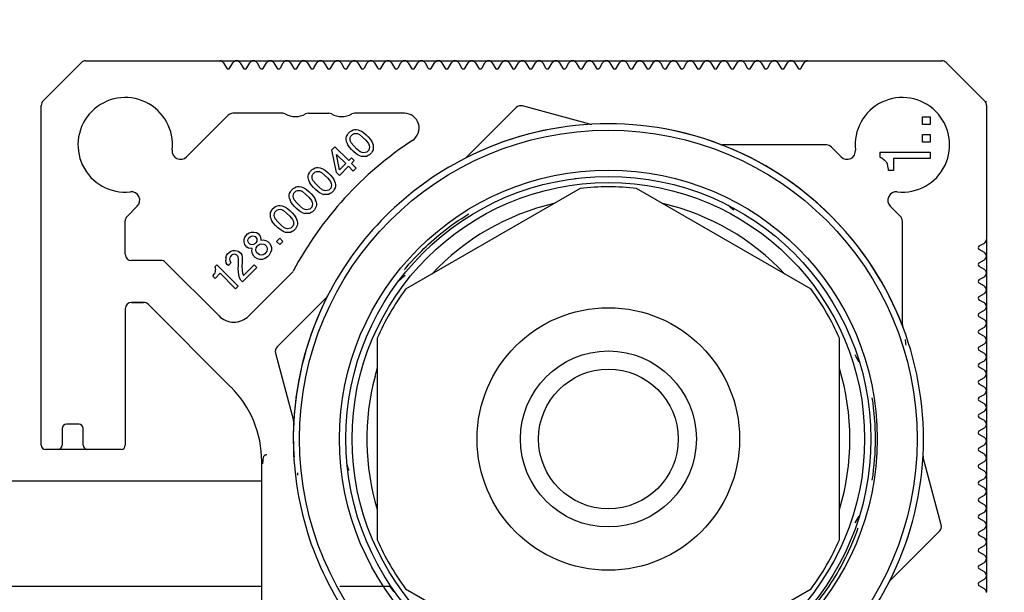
# Paper-space layout 'Sheet1(2)' of a CAD drawing. Header units: millimetres. Extents: x 32 to 1365, y 32 to 1048.
# Tile 12 of 18: x 1280 to 1327, y 482 to 509. Entities that reach past the tile are written whole.
import ezdxf

# ---------------------------------------------------------------- set-up
doc = ezdxf.new("R2010")
doc.units = ezdxf.units.MM
doc.layers.add('TEXT', color=140, linetype='Continuous', lineweight=25)

psp = doc.layouts.new('Sheet1(2)')

# ---------------------------------------------------------------- linework, layer by layer
at = {"ltscale": 5}
for p, q in [((1281.39, 504.978), (1283.215, 506.802)), ((1283.427, 506.89), (1289.804, 506.89)), ((1289.809, 506.89), (1290.596, 506.89)), ((1289.977, 506.79), (1290.116, 506.55)), ((1290.289, 506.55), (1290.428, 506.79)), ((1290.601, 506.89), (1290.604, 506.89)), ((1290.609, 506.89), (1291.396, 506.89)), ((1290.777, 506.79), (1290.916, 506.55)), ((1291.089, 506.55), (1291.228, 506.79)), ((1291.401, 506.89), (1291.404, 506.89)), ((1291.409, 506.89), (1292.196, 506.89)), ((1291.577, 506.79), (1291.716, 506.55)), ((1291.889, 506.55), (1292.028, 506.79)), ((1292.201, 506.89), (1292.204, 506.89)), ((1292.209, 506.89), (1292.996, 506.89)), ((1292.377, 506.79), (1292.516, 506.55)), ((1292.689, 506.55), (1292.828, 506.79)), ((1293.001, 506.89), (1293.004, 506.89)), ((1293.009, 506.89), (1293.796, 506.89)), ((1293.177, 506.79), (1293.316, 506.55)), ((1293.489, 506.55), (1293.628, 506.79)), ((1293.801, 506.89), (1293.804, 506.89)), ((1293.809, 506.89), (1294.596, 506.89)), ((1293.977, 506.79), (1294.116, 506.55)), ((1294.289, 506.55), (1294.428, 506.79)), ((1294.601, 506.89), (1294.604, 506.89)), ((1294.609, 506.89), (1295.396, 506.89)), ((1294.777, 506.79), (1294.916, 506.55)), ((1295.089, 506.55), (1295.228, 506.79)), ((1295.401, 506.89), (1295.404, 506.89)), ((1295.409, 506.89), (1296.196, 506.89)), ((1295.577, 506.79), (1295.716, 506.55)), ((1295.889, 506.55), (1296.028, 506.79)), ((1296.201, 506.89), (1296.204, 506.89)), ((1296.209, 506.89), (1296.996, 506.89)), ((1296.377, 506.79), (1296.516, 506.55)), ((1296.689, 506.55), (1296.828, 506.79)), ((1297.001, 506.89), (1297.004, 506.89)), ((1297.009, 506.89), (1297.796, 506.89)), ((1297.177, 506.79), (1297.316, 506.55)), ((1297.489, 506.55), (1297.628, 506.79)), ((1297.801, 506.89), (1297.804, 506.89)), ((1297.809, 506.89), (1298.596, 506.89)), ((1297.977, 506.79), (1298.116, 506.55)), ((1298.289, 506.55), (1298.428, 506.79)), ((1298.601, 506.89), (1298.604, 506.89)), ((1298.609, 506.89), (1299.396, 506.89)), ((1298.777, 506.79), (1298.916, 506.55)), ((1299.089, 506.55), (1299.228, 506.79)), ((1299.401, 506.89), (1299.404, 506.89)), ((1299.409, 506.89), (1300.196, 506.89)), ((1299.577, 506.79), (1299.716, 506.55)), ((1299.889, 506.55), (1300.028, 506.79)), ((1300.201, 506.89), (1300.204, 506.89)), ((1300.209, 506.89), (1300.996, 506.89)), ((1300.377, 506.79), (1300.516, 506.55)), ((1300.689, 506.55), (1300.828, 506.79)), ((1301.001, 506.89), (1301.004, 506.89)), ((1301.009, 506.89), (1301.796, 506.89)), ((1301.177, 506.79), (1301.316, 506.55)), ((1301.489, 506.55), (1301.628, 506.79)), ((1301.801, 506.89), (1301.804, 506.89)), ((1301.809, 506.89), (1302.596, 506.89)), ((1301.977, 506.79), (1302.116, 506.55)), ((1302.289, 506.55), (1302.428, 506.79)), ((1302.601, 506.89), (1302.604, 506.89)), ((1302.609, 506.89), (1303.396, 506.89)), ((1302.777, 506.79), (1302.916, 506.55)), ((1303.089, 506.55), (1303.228, 506.79)), ((1303.401, 506.89), (1303.404, 506.89)), ((1303.409, 506.89), (1304.196, 506.89)), ((1303.577, 506.79), (1303.716, 506.55)), ((1303.889, 506.55), (1304.028, 506.79)), ((1304.201, 506.89), (1304.204, 506.89)), ((1304.209, 506.89), (1304.996, 506.89)), ((1304.377, 506.79), (1304.516, 506.55)), ((1304.689, 506.55), (1304.828, 506.79)), ((1305.001, 506.89), (1305.004, 506.89)), ((1305.009, 506.89), (1305.796, 506.89)), ((1305.177, 506.79), (1305.316, 506.55)), ((1305.489, 506.55), (1305.628, 506.79)), ((1305.801, 506.89), (1305.804, 506.89)), ((1305.809, 506.89), (1306.596, 506.89)), ((1305.977, 506.79), (1306.116, 506.55)), ((1306.289, 506.55), (1306.428, 506.79)), ((1306.601, 506.89), (1306.604, 506.89)), ((1306.609, 506.89), (1307.396, 506.89)), ((1306.777, 506.79), (1306.916, 506.55)), ((1307.089, 506.55), (1307.228, 506.79)), ((1307.401, 506.89), (1307.404, 506.89)), ((1307.409, 506.89), (1308.196, 506.89)), ((1307.577, 506.79), (1307.716, 506.55)), ((1307.889, 506.55), (1308.028, 506.79)), ((1308.201, 506.89), (1308.204, 506.89)), ((1308.209, 506.89), (1308.996, 506.89)), ((1308.377, 506.79), (1308.516, 506.55)), ((1308.689, 506.55), (1308.828, 506.79)), ((1309.001, 506.89), (1309.004, 506.89)), ((1309.009, 506.89), (1309.796, 506.89)), ((1309.177, 506.79), (1309.316, 506.55)), ((1309.489, 506.55), (1309.628, 506.79)), ((1309.801, 506.89), (1309.804, 506.89)), ((1309.809, 506.89), (1310.596, 506.89)), ((1309.977, 506.79), (1310.116, 506.55)), ((1310.289, 506.55), (1310.428, 506.79)), ((1310.601, 506.89), (1310.604, 506.89)), ((1310.609, 506.89), (1311.396, 506.89)), ((1310.777, 506.79), (1310.916, 506.55)), ((1311.089, 506.55), (1311.228, 506.79)), ((1311.401, 506.89), (1311.404, 506.89)), ((1311.409, 506.89), (1312.196, 506.89)), ((1311.577, 506.79), (1311.716, 506.55)), ((1311.889, 506.55), (1312.028, 506.79)), ((1312.201, 506.89), (1312.204, 506.89)), ((1312.209, 506.89), (1312.996, 506.89)), ((1312.377, 506.79), (1312.516, 506.55)), ((1312.689, 506.55), (1312.828, 506.79)), ((1313.001, 506.89), (1313.004, 506.89)), ((1313.009, 506.89), (1313.796, 506.89)), ((1313.177, 506.79), (1313.316, 506.55)), ((1313.489, 506.55), (1313.628, 506.79)), ((1313.801, 506.89), (1313.804, 506.89)), ((1313.809, 506.89), (1314.596, 506.89)), ((1313.977, 506.79), (1314.116, 506.55)), ((1314.289, 506.55), (1314.428, 506.79)), ((1314.601, 506.89), (1314.604, 506.89)), ((1314.609, 506.89), (1315.396, 506.89)), ((1314.777, 506.79), (1314.916, 506.55)), ((1315.089, 506.55), (1315.228, 506.79)), ((1315.401, 506.89), (1315.404, 506.89)), ((1315.409, 506.89), (1316.196, 506.89)), ((1315.577, 506.79), (1315.716, 506.55)), ((1315.889, 506.55), (1316.028, 506.79)), ((1316.201, 506.89), (1316.204, 506.89)), ((1316.209, 506.89), (1316.996, 506.89)), ((1316.377, 506.79), (1316.516, 506.55)), ((1316.689, 506.55), (1316.828, 506.79)), ((1317.001, 506.89), (1317.004, 506.89)), ((1317.009, 506.89), (1317.796, 506.89)), ((1317.177, 506.79), (1317.316, 506.55)), ((1317.489, 506.55), (1317.628, 506.79)), ((1317.801, 506.89), (1324.178, 506.89)), ((1324.39, 506.802), (1326.215, 504.978)), ((1326.303, 504.94), (1326.247, 504.94)), ((1281.303, 488.59), (1281.303, 504.766)), ((1292.798, 504.39), (1290.432, 504.39)), ((1294.012, 504.39), (1294.998, 504.39)), ((1298.591, 504.39), (1296.212, 504.39)), ((1303.921, 504.661), (1301.572, 502.312)), ((1307.42, 503.879), (1304.211, 504.739)), ((1326.303, 504.766), (1326.303, 498.388)), ((1290.204, 504.296), (1288.224, 502.316)), ((1323.265, 503.858), (1323.265, 504.218)), ((1323.265, 504.218), (1323.625, 504.218)), ((1323.625, 504.218), (1323.625, 503.858)), ((1295.877, 503.371), (1295.916, 503.435)), ((1295.916, 503.435), (1296.005, 503.524)), ((1296.005, 503.524), (1296.068, 503.562)), ((1296.068, 503.562), (1296.157, 503.6)), ((1296.157, 503.6), (1296.221, 503.613)), ((1296.208, 503.422), (1296.297, 503.435)), ((1296.221, 503.613), (1296.297, 503.613)), ((1296.297, 503.613), (1296.386, 503.6)), ((1296.297, 503.435), (1296.361, 503.422)), ((1296.386, 503.6), (1296.463, 503.575)), ((1296.463, 503.575), (1296.552, 503.537)), ((1296.552, 503.537), (1296.641, 503.473)), ((1296.641, 503.473), (1296.768, 503.371)), ((1323.625, 503.858), (1323.265, 503.858)), ((1295.826, 503.218), (1295.839, 503.282)), ((1295.826, 503.142), (1295.826, 503.218)), ((1295.839, 503.053), (1295.826, 503.142)), ((1295.839, 503.282), (1295.877, 503.371)), ((1295.865, 502.977), (1295.839, 503.053)), ((1295.903, 502.888), (1295.865, 502.977)), ((1296.005, 503.142), (1296.017, 503.231)), ((1296.017, 503.078), (1296.005, 503.142)), ((1296.017, 503.231), (1296.043, 503.308)), ((1296.056, 502.989), (1296.017, 503.078)), ((1296.043, 503.308), (1296.132, 503.397)), ((1296.183, 502.837), (1296.056, 502.989)), ((1296.132, 503.397), (1296.208, 503.422)), ((1296.361, 503.422), (1296.45, 503.384)), ((1296.45, 503.384), (1296.603, 503.257)), ((1296.603, 503.257), (1296.756, 503.104)), ((1296.756, 503.104), (1296.883, 502.951)), ((1296.768, 503.371), (1296.87, 503.269)), ((1296.87, 503.269), (1296.972, 503.142)), ((1296.972, 503.142), (1297.036, 503.053)), ((1297.036, 503.053), (1297.074, 502.964)), ((1297.074, 502.964), (1297.099, 502.888)), ((1323.265, 503.018), (1323.265, 503.378)), ((1323.265, 503.378), (1323.625, 503.378)), ((1323.625, 503.018), (1323.265, 503.018)), ((1323.625, 503.378), (1323.625, 503.018)), ((1295.139, 502.658), (1295.279, 502.798)), ((1295.356, 501.577), (1295.139, 502.658)), ((1295.279, 502.798), (1295.941, 502.137)), ((1295.966, 502.798), (1295.903, 502.888)), ((1296.068, 502.671), (1295.966, 502.798)), ((1296.17, 502.569), (1296.068, 502.671)), ((1296.297, 502.468), (1296.17, 502.569)), ((1296.336, 502.684), (1296.183, 502.837)), ((1296.488, 502.557), (1296.336, 502.684)), ((1296.577, 502.518), (1296.488, 502.557)), ((1296.641, 502.506), (1296.577, 502.518)), ((1296.73, 502.518), (1296.641, 502.506)), ((1296.807, 502.544), (1296.73, 502.518)), ((1296.896, 502.633), (1296.807, 502.544)), ((1296.883, 502.951), (1296.921, 502.862)), ((1296.921, 502.709), (1296.896, 502.633)), ((1296.921, 502.862), (1296.934, 502.798)), ((1296.934, 502.798), (1296.921, 502.709)), ((1297.023, 502.506), (1296.934, 502.417)), ((1297.061, 502.569), (1297.023, 502.506)), ((1297.099, 502.658), (1297.061, 502.569)), ((1297.099, 502.888), (1297.112, 502.798)), ((1297.112, 502.722), (1297.099, 502.658)), ((1297.112, 502.798), (1297.112, 502.722)), ((1318.686, 502.884), (1313.743, 502.89)), ((1319.382, 502.317), (1318.92, 502.786)), ((1321.225, 502.538), (1321.225, 502.298)), ((1321.225, 502.538), (1323.625, 502.538)), ((1323.625, 502.538), (1323.625, 502.238)), ((1295.368, 502.429), (1295.801, 501.997)), ((1295.508, 501.704), (1295.368, 502.429)), ((1295.941, 502.137), (1296.068, 502.264)), ((1296.068, 502.264), (1296.196, 502.137)), ((1296.196, 502.137), (1296.068, 502.009)), ((1296.386, 502.404), (1296.297, 502.468)), ((1296.476, 502.366), (1296.386, 502.404)), ((1296.552, 502.34), (1296.476, 502.366)), ((1296.641, 502.327), (1296.552, 502.34)), ((1296.717, 502.327), (1296.641, 502.327)), ((1296.781, 502.34), (1296.717, 502.327)), ((1296.87, 502.378), (1296.781, 502.34)), ((1296.934, 502.417), (1296.87, 502.378)), ((1321.225, 502.298), (1321.315, 502.268)), ((1321.315, 502.268), (1321.435, 502.178)), ((1321.435, 502.178), (1321.525, 502.088)), ((1321.525, 502.088), (1321.585, 501.968)), ((1323.625, 502.238), (1321.885, 502.238)), ((1321.885, 502.238), (1321.885, 501.668)), ((1294.032, 501.475), (1294.07, 501.564)), ((1294.07, 501.564), (1294.108, 501.627)), ((1294.108, 501.627), (1294.197, 501.717)), ((1294.197, 501.717), (1294.261, 501.755)), ((1294.235, 501.5), (1294.325, 501.589)), ((1294.261, 501.755), (1294.35, 501.793)), ((1294.325, 501.589), (1294.401, 501.615)), ((1294.35, 501.793), (1294.414, 501.806)), ((1294.401, 501.615), (1294.49, 501.627)), ((1294.414, 501.806), (1294.49, 501.806)), ((1294.49, 501.806), (1294.579, 501.793)), ((1294.49, 501.627), (1294.554, 501.615)), ((1294.554, 501.615), (1294.643, 501.577)), ((1294.579, 501.793), (1294.655, 501.767)), ((1294.643, 501.577), (1294.796, 501.449)), ((1294.655, 501.767), (1294.745, 501.729)), ((1294.745, 501.729), (1294.834, 501.666)), ((1294.834, 501.666), (1294.961, 501.564)), ((1294.961, 501.564), (1295.063, 501.462)), ((1295.496, 501.437), (1295.356, 501.577)), ((1295.928, 501.869), (1295.496, 501.437)), ((1295.801, 501.997), (1295.508, 501.704)), ((1296.157, 501.64), (1295.928, 501.869)), ((1296.068, 502.009), (1296.297, 501.78)), ((1296.297, 501.78), (1296.157, 501.64)), ((1321.615, 501.878), (1321.585, 501.968)), ((1321.645, 501.728), (1321.615, 501.878)), ((1321.645, 501.668), (1321.645, 501.728)), ((1321.885, 501.668), (1321.645, 501.668)), ((1294.019, 501.411), (1294.032, 501.475)), ((1294.019, 501.335), (1294.019, 501.411)), ((1294.032, 501.246), (1294.019, 501.335)), ((1294.057, 501.169), (1294.032, 501.246)), ((1294.095, 501.08), (1294.057, 501.169)), ((1294.197, 501.335), (1294.21, 501.424)), ((1294.21, 501.271), (1294.197, 501.335)), ((1294.21, 501.424), (1294.235, 501.5)), ((1294.248, 501.182), (1294.21, 501.271)), ((1294.375, 501.029), (1294.248, 501.182)), ((1294.796, 501.449), (1294.948, 501.297)), ((1294.948, 501.297), (1295.076, 501.144)), ((1295.063, 501.462), (1295.165, 501.335)), ((1295.076, 501.144), (1295.114, 501.055)), ((1295.165, 501.335), (1295.228, 501.246)), ((1295.228, 501.246), (1295.266, 501.157)), ((1295.266, 501.157), (1295.292, 501.08)), ((1293.128, 500.571), (1293.166, 500.66)), ((1293.166, 500.66), (1293.205, 500.724)), ((1293.205, 500.724), (1293.294, 500.813)), ((1293.294, 500.813), (1293.357, 500.851)), ((1293.332, 500.596), (1293.421, 500.686)), ((1293.357, 500.851), (1293.446, 500.889)), ((1293.421, 500.686), (1293.497, 500.711)), ((1293.446, 500.889), (1293.51, 500.902)), ((1293.497, 500.711), (1293.586, 500.724)), ((1293.51, 500.902), (1293.586, 500.902)), ((1293.586, 500.902), (1293.675, 500.889)), ((1293.586, 500.724), (1293.65, 500.711)), ((1293.65, 500.711), (1293.739, 500.673)), ((1293.675, 500.889), (1293.752, 500.864)), ((1293.739, 500.673), (1293.892, 500.546)), ((1293.752, 500.864), (1293.841, 500.826)), ((1293.841, 500.826), (1293.93, 500.762)), ((1293.93, 500.762), (1294.057, 500.66)), ((1294.057, 500.66), (1294.159, 500.558)), ((1294.159, 500.991), (1294.095, 501.08)), ((1294.261, 500.864), (1294.159, 500.991)), ((1294.363, 500.762), (1294.261, 500.864)), ((1294.49, 500.66), (1294.363, 500.762)), ((1294.528, 500.877), (1294.375, 501.029)), ((1294.579, 500.596), (1294.49, 500.66)), ((1294.681, 500.749), (1294.528, 500.877)), ((1294.77, 500.711), (1294.681, 500.749)), ((1294.834, 500.698), (1294.77, 500.711)), ((1294.923, 500.711), (1294.834, 500.698)), ((1294.999, 500.737), (1294.923, 500.711)), ((1295.088, 500.826), (1294.999, 500.737)), ((1295.114, 500.902), (1295.088, 500.826)), ((1295.114, 501.055), (1295.126, 500.991)), ((1295.126, 500.991), (1295.114, 500.902)), ((1295.216, 500.698), (1295.126, 500.609)), ((1295.254, 500.762), (1295.216, 500.698)), ((1295.292, 500.851), (1295.254, 500.762)), ((1295.292, 501.08), (1295.305, 500.991)), ((1295.305, 500.915), (1295.292, 500.851)), ((1295.305, 500.991), (1295.305, 500.915)), ((1306.956, 500.814), (1298.649, 496.018)), ((1317.956, 496.018), (1309.649, 500.814)), ((1293.115, 500.507), (1293.128, 500.571)), ((1293.115, 500.431), (1293.115, 500.507)), ((1293.128, 500.342), (1293.115, 500.431)), ((1293.128, 500.342), (1293.154, 500.266)), ((1293.192, 500.176), (1293.154, 500.266)), ((1293.255, 500.087), (1293.192, 500.176)), ((1293.294, 500.431), (1293.306, 500.52)), ((1293.306, 500.367), (1293.294, 500.431)), ((1293.306, 500.52), (1293.332, 500.596)), ((1293.345, 500.278), (1293.306, 500.367)), ((1293.472, 500.126), (1293.345, 500.278)), ((1293.892, 500.546), (1294.045, 500.393)), ((1294.045, 500.393), (1294.172, 500.24)), ((1294.159, 500.558), (1294.261, 500.431)), ((1294.172, 500.24), (1294.21, 500.151)), ((1294.21, 500.151), (1294.223, 500.087)), ((1294.261, 500.431), (1294.325, 500.342)), ((1294.325, 500.342), (1294.363, 500.253)), ((1294.388, 500.176), (1294.363, 500.253)), ((1294.388, 500.176), (1294.401, 500.087)), ((1294.668, 500.558), (1294.579, 500.596)), ((1294.668, 500.558), (1294.745, 500.533)), ((1294.834, 500.52), (1294.745, 500.533)), ((1294.91, 500.52), (1294.834, 500.52)), ((1294.974, 500.533), (1294.91, 500.52)), ((1295.063, 500.571), (1294.974, 500.533)), ((1295.126, 500.609), (1295.063, 500.571)), ((1285.388, 499.477), (1285.877, 499.966)), ((1292.224, 499.667), (1292.263, 499.756)), ((1292.263, 499.756), (1292.301, 499.82)), ((1292.301, 499.82), (1292.39, 499.909)), ((1292.39, 499.909), (1292.454, 499.947)), ((1292.403, 499.616), (1292.428, 499.693)), ((1292.428, 499.693), (1292.517, 499.782)), ((1292.454, 499.947), (1292.543, 499.986)), ((1292.517, 499.782), (1292.594, 499.807)), ((1292.543, 499.986), (1292.606, 499.998)), ((1292.594, 499.807), (1292.683, 499.82)), ((1292.606, 499.998), (1292.683, 499.998)), ((1292.683, 499.998), (1292.772, 499.986)), ((1292.683, 499.82), (1292.746, 499.807)), ((1292.746, 499.807), (1292.835, 499.769)), ((1292.772, 499.986), (1292.848, 499.96)), ((1292.835, 499.769), (1292.988, 499.642)), ((1292.848, 499.96), (1292.937, 499.922)), ((1292.937, 499.922), (1293.026, 499.858)), ((1293.026, 499.858), (1293.154, 499.756)), ((1293.154, 499.756), (1293.255, 499.655)), ((1293.357, 499.96), (1293.255, 500.087)), ((1293.459, 499.858), (1293.357, 499.96)), ((1293.586, 499.756), (1293.459, 499.858)), ((1293.625, 499.973), (1293.472, 500.126)), ((1293.675, 499.693), (1293.586, 499.756)), ((1293.777, 499.846), (1293.625, 499.973)), ((1293.765, 499.655), (1293.675, 499.693)), ((1293.866, 499.807), (1293.777, 499.846)), ((1293.93, 499.795), (1293.866, 499.807)), ((1294.019, 499.807), (1293.93, 499.795)), ((1294.095, 499.833), (1294.019, 499.807)), ((1294.185, 499.922), (1294.095, 499.833)), ((1294.223, 499.706), (1294.159, 499.667)), ((1294.21, 499.998), (1294.185, 499.922)), ((1294.223, 500.087), (1294.21, 499.998)), ((1294.312, 499.795), (1294.223, 499.706)), ((1294.35, 499.858), (1294.312, 499.795)), ((1294.388, 499.947), (1294.35, 499.858)), ((1294.401, 500.011), (1294.388, 499.947)), ((1294.401, 500.087), (1294.401, 500.011)), ((1322.211, 499.475), (1321.725, 499.967)), ((1285.301, 497.684), (1285.301, 499.267)), ((1292.212, 499.604), (1292.224, 499.667)), ((1292.212, 499.527), (1292.212, 499.604)), ((1292.224, 499.438), (1292.212, 499.527)), ((1292.25, 499.362), (1292.224, 499.438)), ((1292.288, 499.273), (1292.25, 499.362)), ((1292.352, 499.184), (1292.288, 499.273)), ((1292.39, 499.527), (1292.403, 499.616)), ((1292.403, 499.464), (1292.39, 499.527)), ((1292.441, 499.375), (1292.403, 499.464)), ((1292.568, 499.222), (1292.441, 499.375)), ((1292.721, 499.069), (1292.568, 499.222)), ((1292.988, 499.642), (1293.141, 499.489)), ((1293.141, 499.489), (1293.268, 499.336)), ((1293.255, 499.655), (1293.357, 499.527)), ((1293.268, 499.336), (1293.306, 499.247)), ((1293.306, 499.247), (1293.319, 499.184)), ((1293.357, 499.527), (1293.421, 499.438)), ((1293.421, 499.438), (1293.459, 499.349)), ((1293.459, 499.349), (1293.485, 499.273)), ((1293.485, 499.273), (1293.497, 499.184)), ((1293.765, 499.655), (1293.841, 499.629)), ((1293.93, 499.616), (1293.841, 499.629)), ((1294.006, 499.616), (1293.93, 499.616)), ((1294.07, 499.629), (1294.006, 499.616)), ((1294.159, 499.667), (1294.07, 499.629)), ((1322.303, 494.331), (1322.303, 499.251)), ((1291.206, 498.7), (1291.321, 498.738)), ((1291.321, 498.738), (1291.423, 498.738)), ((1291.423, 498.738), (1291.55, 498.713)), ((1292.454, 499.056), (1292.352, 499.184)), ((1292.555, 498.955), (1292.454, 499.056)), ((1292.683, 498.853), (1292.555, 498.955)), ((1292.772, 498.789), (1292.683, 498.853)), ((1292.874, 498.942), (1292.721, 499.069)), ((1292.861, 498.751), (1292.772, 498.789)), ((1292.937, 498.725), (1292.861, 498.751)), ((1292.963, 498.904), (1292.874, 498.942)), ((1293.026, 498.891), (1292.963, 498.904)), ((1293.115, 498.904), (1293.026, 498.891)), ((1293.192, 498.929), (1293.115, 498.904)), ((1293.255, 498.764), (1293.166, 498.725)), ((1293.281, 499.018), (1293.192, 498.929)), ((1293.319, 498.802), (1293.255, 498.764)), ((1293.306, 499.095), (1293.281, 499.018)), ((1293.319, 499.184), (1293.306, 499.095)), ((1293.408, 498.891), (1293.319, 498.802)), ((1293.446, 498.955), (1293.408, 498.891)), ((1293.485, 499.044), (1293.446, 498.955)), ((1293.497, 499.107), (1293.485, 499.044)), ((1293.497, 499.184), (1293.497, 499.107)), ((1290.964, 498.382), (1291.003, 498.496)), ((1290.964, 498.28), (1290.964, 498.382)), ((1290.99, 498.153), (1290.964, 498.28)), ((1291.003, 498.496), (1291.053, 498.573)), ((1291.053, 498.573), (1291.13, 498.649)), ((1291.13, 498.649), (1291.206, 498.7)), ((1291.143, 498.331), (1291.155, 498.395)), ((1291.155, 498.267), (1291.143, 498.331)), ((1291.155, 498.395), (1291.194, 498.458)), ((1291.194, 498.458), (1291.244, 498.509)), ((1291.244, 498.509), (1291.308, 498.547)), ((1291.308, 498.547), (1291.372, 498.56)), ((1291.372, 498.56), (1291.435, 498.547)), ((1291.435, 498.547), (1291.486, 498.522)), ((1291.486, 498.522), (1291.537, 498.471)), ((1291.563, 498.293), (1291.524, 498.229)), ((1291.537, 498.471), (1291.563, 498.42)), ((1291.55, 498.713), (1291.626, 498.662)), ((1291.563, 498.42), (1291.575, 498.356)), ((1291.575, 498.356), (1291.563, 498.293)), ((1291.626, 498.662), (1291.677, 498.611)), ((1291.677, 498.611), (1291.728, 498.535)), ((1291.728, 498.535), (1291.754, 498.407)), ((1291.754, 498.407), (1291.754, 498.356)), ((1291.754, 498.356), (1291.868, 498.369)), ((1291.868, 498.369), (1291.995, 498.344)), ((1291.995, 498.344), (1292.11, 498.28)), ((1292.11, 498.28), (1292.174, 498.216)), ((1292.504, 498.293), (1292.657, 498.445)), ((1292.657, 498.14), (1292.504, 498.293)), ((1292.657, 498.445), (1292.81, 498.293)), ((1292.81, 498.293), (1292.657, 498.14)), ((1293.026, 498.713), (1292.937, 498.725)), ((1293.103, 498.713), (1293.026, 498.713)), ((1293.166, 498.725), (1293.103, 498.713)), ((1326.303, 498.384), (1326.303, 497.596)), ((1290.252, 497.771), (1290.328, 497.822)), ((1290.328, 497.822), (1290.443, 497.86)), ((1290.443, 497.86), (1290.544, 497.86)), ((1290.544, 497.86), (1290.672, 497.835)), ((1290.672, 497.835), (1290.748, 497.784)), ((1291.041, 498.076), (1290.99, 498.153)), ((1291.092, 498.025), (1291.041, 498.076)), ((1291.168, 497.975), (1291.092, 498.025)), ((1291.181, 498.216), (1291.155, 498.267)), ((1291.295, 497.949), (1291.168, 497.975)), ((1291.232, 498.165), (1291.181, 498.216)), ((1291.283, 498.14), (1291.232, 498.165)), ((1291.346, 498.127), (1291.283, 498.14)), ((1291.346, 497.949), (1291.295, 497.949)), ((1291.334, 497.835), (1291.346, 497.949)), ((1291.359, 497.707), (1291.334, 497.835)), ((1291.41, 498.14), (1291.346, 498.127)), ((1291.474, 498.178), (1291.41, 498.14)), ((1291.524, 498.229), (1291.474, 498.178)), ((1291.524, 497.898), (1291.537, 497.987)), ((1291.537, 497.809), (1291.524, 497.898)), ((1291.537, 497.987), (1291.588, 498.064)), ((1291.575, 497.745), (1291.537, 497.809)), ((1291.588, 498.064), (1291.639, 498.115)), ((1291.639, 498.115), (1291.715, 498.165)), ((1291.715, 498.165), (1291.804, 498.178)), ((1291.804, 498.178), (1291.894, 498.165)), ((1291.894, 498.165), (1291.957, 498.127)), ((1291.957, 498.127), (1292.008, 498.076)), ((1292.046, 497.835), (1291.995, 497.758)), ((1292.008, 498.076), (1292.046, 498.013)), ((1292.046, 498.013), (1292.059, 497.924)), ((1292.059, 497.924), (1292.046, 497.835)), ((1292.174, 498.216), (1292.237, 498.102)), ((1292.263, 497.873), (1292.224, 497.758)), ((1292.237, 498.102), (1292.263, 498)), ((1292.263, 498), (1292.263, 497.873)), ((1326.203, 497.764), (1325.962, 497.904)), ((1325.963, 498.077), (1326.203, 498.215)), ((1287.005, 497.384), (1285.601, 497.384)), ((1290.089, 497.511), (1290.124, 497.618)), ((1290.089, 497.511), (1290.089, 497.389)), ((1290.112, 497.275), (1290.089, 497.389)), ((1290.124, 497.618), (1290.175, 497.695)), ((1290.175, 497.695), (1290.252, 497.771)), ((1290.277, 497.516), (1290.264, 497.453)), ((1290.264, 497.453), (1290.277, 497.389)), ((1290.315, 497.58), (1290.277, 497.516)), ((1290.277, 497.389), (1290.303, 497.338)), ((1290.303, 497.338), (1290.353, 497.287)), ((1290.366, 497.631), (1290.315, 497.58)), ((1290.43, 497.669), (1290.366, 497.631)), ((1290.493, 497.682), (1290.43, 497.669)), ((1290.557, 497.669), (1290.493, 497.682)), ((1290.608, 497.644), (1290.557, 497.669)), ((1290.659, 497.593), (1290.608, 497.644)), ((1290.684, 497.542), (1290.659, 497.593)), ((1290.697, 497.478), (1290.684, 497.542)), ((1290.697, 497.147), (1290.697, 497.478)), ((1290.748, 497.784), (1290.799, 497.733)), ((1290.799, 497.733), (1290.85, 497.656)), ((1290.85, 497.656), (1290.875, 497.529)), ((1290.875, 497.478), (1290.863, 497.287)), ((1290.875, 497.529), (1290.875, 497.478)), ((1291.423, 497.593), (1291.359, 497.707)), ((1291.486, 497.529), (1291.423, 497.593)), ((1291.601, 497.465), (1291.486, 497.529)), ((1291.626, 497.695), (1291.575, 497.745)), ((1291.703, 497.44), (1291.601, 497.465)), ((1291.69, 497.656), (1291.626, 497.695)), ((1291.779, 497.644), (1291.69, 497.656)), ((1291.83, 497.44), (1291.703, 497.44)), ((1291.868, 497.656), (1291.779, 497.644)), ((1291.944, 497.478), (1291.83, 497.44)), ((1291.944, 497.707), (1291.868, 497.656)), ((1291.995, 497.758), (1291.944, 497.707)), ((1292.072, 497.555), (1291.944, 497.478)), ((1292.148, 497.631), (1292.072, 497.555)), ((1292.224, 497.758), (1292.148, 497.631)), ((1325.963, 497.277), (1326.203, 497.415)), ((1326.303, 497.591), (1326.303, 497.588)), ((1326.303, 497.584), (1326.303, 496.796)), ((1287.217, 497.296), (1289.768, 494.745)), ((1289.666, 497.185), (1289.564, 497.084)), ((1289.564, 497.084), (1289.59, 497.033)), ((1289.577, 496.791), (1289.603, 496.867)), ((1289.59, 497.033), (1289.603, 496.944)), ((1289.603, 496.867), (1289.603, 496.944)), ((1289.666, 497.185), (1290.684, 496.167)), ((1290.163, 497.198), (1290.112, 497.275)), ((1290.213, 497.147), (1290.163, 497.198)), ((1290.353, 497.287), (1290.213, 497.147)), ((1290.684, 497.007), (1290.697, 497.147)), ((1290.697, 496.842), (1290.684, 497.007)), ((1290.863, 497.287), (1290.85, 497.122)), ((1290.85, 497.122), (1290.863, 496.931)), ((1290.863, 496.931), (1290.888, 496.778)), ((1291.563, 497.045), (1290.888, 496.371)), ((1290.939, 496.676), (1291.435, 497.173)), ((1291.435, 497.173), (1291.563, 497.045)), ((1326.203, 496.964), (1325.962, 497.104)), ((1289.475, 496.638), (1289.501, 496.664)), ((1289.577, 496.536), (1289.475, 496.638)), ((1289.492, 496.669), (1289.543, 496.746)), ((1289.552, 496.74), (1289.577, 496.791)), ((1289.819, 496.778), (1289.577, 496.536)), ((1290.557, 496.04), (1289.819, 496.778)), ((1290.71, 496.702), (1290.697, 496.842)), ((1290.748, 496.562), (1290.71, 496.702)), ((1290.812, 496.447), (1290.748, 496.562)), ((1290.888, 496.371), (1290.812, 496.447)), ((1290.888, 496.778), (1290.939, 496.676)), ((1291.182, 494.745), (1293.248, 496.811)), ((1325.963, 496.477), (1326.203, 496.615)), ((1326.303, 496.791), (1326.303, 496.788)), ((1326.303, 496.784), (1326.303, 495.996)), ((1290.684, 496.167), (1290.557, 496.04)), ((1326.203, 496.164), (1325.962, 496.304)), ((1326.303, 495.991), (1326.303, 495.988)), ((1326.303, 495.984), (1326.303, 495.196)), ((1294.881, 495.621), (1292.531, 493.271)), ((1326.203, 495.364), (1325.962, 495.504)), ((1325.963, 495.677), (1326.203, 495.815)), ((1285.303, 495.09), (1285.303, 488.59)), ((1285.602, 495.388), (1286.18, 495.388)), ((1286.178, 495.39), (1285.603, 495.39)), ((1290.338, 491.355), (1286.39, 495.302)), ((1325.963, 494.877), (1326.203, 495.015)), ((1326.303, 495.191), (1326.303, 495.188)), ((1326.303, 495.184), (1326.303, 494.396)), ((1326.203, 494.564), (1325.962, 494.704)), ((1325.963, 494.077), (1326.203, 494.215)), ((1326.303, 494.391), (1326.303, 494.388)), ((1326.303, 494.384), (1326.303, 493.596)), ((1297.303, 493.686), (1297.303, 484.094)), ((1319.303, 484.094), (1319.303, 493.686)), ((1326.203, 493.764), (1325.962, 493.904)), ((1326.303, 493.591), (1326.303, 493.588)), ((1326.303, 493.584), (1326.303, 492.796)), ((1325.963, 493.277), (1326.203, 493.415)), ((1292.454, 492.982), (1293.314, 489.772)), ((1326.203, 492.964), (1325.962, 493.104)), ((1326.303, 492.791), (1326.303, 492.788)), ((1326.303, 492.784), (1326.303, 491.996)), ((1297.194, 491.866), (1297.303, 492.244)), ((1326.203, 492.164), (1325.962, 492.304)), ((1325.963, 492.477), (1326.203, 492.615)), ((1325.963, 491.677), (1326.203, 491.815)), ((1326.303, 491.991), (1326.303, 491.988)), ((1326.303, 491.984), (1326.303, 491.196)), ((1326.203, 491.364), (1325.962, 491.504)), ((1325.963, 490.877), (1326.203, 491.015)), ((1326.303, 491.191), (1326.303, 491.188)), ((1326.303, 491.184), (1326.303, 490.396)), ((1326.203, 490.564), (1325.962, 490.704)), ((1326.303, 490.391), (1326.303, 490.388)), ((1326.303, 490.384), (1326.303, 489.596)), ((1326.203, 489.764), (1325.962, 489.904)), ((1325.963, 490.077), (1326.203, 490.215)), ((1282.303, 489.39), (1282.303, 488.59)), ((1283.103, 489.59), (1282.503, 489.59)), ((1283.303, 488.59), (1283.303, 489.39)), ((1325.963, 489.277), (1326.203, 489.415)), ((1326.303, 489.591), (1326.303, 489.588)), ((1326.303, 489.584), (1326.303, 488.796)), ((1326.203, 488.964), (1325.962, 489.104)), ((1325.963, 488.477), (1326.203, 488.615)), ((1326.303, 488.791), (1326.303, 488.788)), ((1326.303, 488.784), (1326.303, 487.996)), ((1282.103, 488.39), (1281.503, 488.39)), ((1283.498, 488.39), (1282.107, 488.39)), ((1285.103, 488.39), (1283.503, 488.39)), ((1324.152, 484.799), (1323.292, 488.008)), ((1326.203, 488.164), (1325.962, 488.304)), ((1326.303, 487.991), (1326.303, 487.988)), ((1326.303, 487.984), (1326.303, 487.196)), ((1291.803, 480.961), (1291.803, 487.819)), ((1295.92, 487.496), (1295.871, 487.656)), ((1326.203, 487.364), (1325.962, 487.504)), ((1325.963, 487.677), (1326.203, 487.815)), ((1293.507, 487.273), (1293.507, 487.276)), ((1326.303, 487.191), (1326.303, 487.188)), ((1326.303, 487.184), (1326.303, 486.396)), ((1291.803, 486.89), (1276.803, 486.89)), ((1326.203, 486.564), (1325.962, 486.704)), ((1325.963, 486.877), (1326.203, 487.015)), ((1325.963, 486.077), (1326.203, 486.215)), ((1326.303, 486.391), (1326.303, 486.388)), ((1326.303, 486.384), (1326.303, 485.596)), ((1326.203, 485.764), (1325.962, 485.904)), ((1325.963, 485.277), (1326.203, 485.415)), ((1326.303, 485.591), (1326.303, 485.588)), ((1326.303, 485.584), (1326.303, 484.796)), ((1326.203, 484.964), (1325.962, 485.104)), ((1326.303, 484.791), (1326.303, 484.788)), ((1326.303, 484.784), (1326.303, 483.996)), ((1321.725, 482.16), (1324.074, 484.509)), ((1326.203, 484.164), (1325.962, 484.304)), ((1325.963, 484.477), (1326.203, 484.615)), ((1325.963, 483.677), (1326.203, 483.815)), ((1326.303, 483.991), (1326.303, 483.988)), ((1326.303, 483.984), (1326.303, 483.196)), ((1326.203, 483.364), (1325.962, 483.504)), ((1325.963, 482.877), (1326.203, 483.015)), ((1326.303, 483.191), (1326.303, 483.188)), ((1326.303, 483.184), (1326.303, 482.396)), ((1326.203, 482.564), (1325.962, 482.704)), ((1326.303, 482.391), (1326.303, 482.388)), ((1326.303, 482.384), (1326.303, 481.596)), ((1276.803, 481.89), (1291.803, 481.89)), ((1295.525, 481.89), (1297.946, 481.89)), ((1297.879, 481.89), (1298.085, 481.61)), ((1326.203, 481.764), (1325.962, 481.904)), ((1325.963, 482.077), (1326.203, 482.215)), ((1298.649, 481.762), (1306.956, 476.966)), ((1309.649, 476.966), (1317.956, 481.762))]:
    psp.add_line(p, q, dxfattribs=at)
at = {"ltscale": 5, "flags": 128}
psp.add_lwpolyline([(1306.713, 501.289), (1306.727, 501.287), (1306.765, 501.288)], dxfattribs=at)
at = {"ltscale": 25}
for radius in [14.7, 12.8, 12.5, 12.2, 6.248, 4.188, 3.323]:
    psp.add_circle((1308.303, 488.89), radius, dxfattribs=at)
for centre, radius, start, end in [((1283.427, 506.59), 0.3, 90, 135), ((1289.804, 506.69), 0.2, 30, 90), ((1290.601, 506.69), 0.2, 90, 150), ((1290.604, 506.69), 0.2, 30, 90), ((1291.401, 506.69), 0.2, 90, 150), ((1291.404, 506.69), 0.2, 30, 90), ((1292.201, 506.69), 0.2, 90, 150), ((1292.204, 506.69), 0.2, 30, 90), ((1293.001, 506.69), 0.2, 90, 150), ((1293.004, 506.69), 0.2, 30, 90), ((1293.801, 506.69), 0.2, 90, 150), ((1293.804, 506.69), 0.2, 30, 90), ((1294.601, 506.69), 0.2, 90, 150), ((1294.604, 506.69), 0.2, 30, 90), ((1295.401, 506.69), 0.2, 90, 150), ((1295.404, 506.69), 0.2, 30, 90), ((1296.201, 506.69), 0.2, 90, 150), ((1296.204, 506.69), 0.2, 30, 90), ((1297.001, 506.69), 0.2, 90, 150), ((1297.004, 506.69), 0.2, 30, 90), ((1297.801, 506.69), 0.2, 90, 150), ((1297.804, 506.69), 0.2, 30, 90), ((1298.601, 506.69), 0.2, 90, 150), ((1298.604, 506.69), 0.2, 30, 90), ((1299.401, 506.69), 0.2, 90, 150), ((1299.404, 506.69), 0.2, 30, 90), ((1300.201, 506.69), 0.2, 90, 150), ((1300.204, 506.69), 0.2, 30, 90), ((1301.001, 506.69), 0.2, 90, 150), ((1301.004, 506.69), 0.2, 30, 90), ((1301.801, 506.69), 0.2, 90, 150), ((1301.804, 506.69), 0.2, 30, 90), ((1302.601, 506.69), 0.2, 90, 150), ((1302.604, 506.69), 0.2, 30, 90), ((1303.401, 506.69), 0.2, 90, 150), ((1303.404, 506.69), 0.2, 30, 90), ((1304.201, 506.69), 0.2, 90, 150), ((1304.204, 506.69), 0.2, 30, 90), ((1305.001, 506.69), 0.2, 90, 150), ((1305.004, 506.69), 0.2, 30, 90), ((1305.801, 506.69), 0.2, 90, 150), ((1305.804, 506.69), 0.2, 30, 90), ((1306.601, 506.69), 0.2, 90, 150), ((1306.604, 506.69), 0.2, 30, 90), ((1307.401, 506.69), 0.2, 90, 150), ((1307.404, 506.69), 0.2, 30, 90), ((1308.201, 506.69), 0.2, 90, 150), ((1308.204, 506.69), 0.2, 30, 90), ((1309.001, 506.69), 0.2, 90, 150), ((1309.004, 506.69), 0.2, 30, 90), ((1309.801, 506.69), 0.2, 90, 150), ((1309.804, 506.69), 0.2, 30, 90), ((1310.601, 506.69), 0.2, 90, 150), ((1310.604, 506.69), 0.2, 30, 90), ((1311.401, 506.69), 0.2, 90, 150), ((1311.404, 506.69), 0.2, 30, 90), ((1312.201, 506.69), 0.2, 90, 150), ((1312.204, 506.69), 0.2, 30, 90), ((1313.001, 506.69), 0.2, 90, 150), ((1313.004, 506.69), 0.2, 30, 90), ((1313.801, 506.69), 0.2, 90, 150), ((1313.804, 506.69), 0.2, 30, 90), ((1314.601, 506.69), 0.2, 90, 150), ((1314.604, 506.69), 0.2, 30, 90), ((1315.401, 506.69), 0.2, 90, 150), ((1315.404, 506.69), 0.2, 30, 90), ((1316.201, 506.69), 0.2, 90, 150), ((1316.204, 506.69), 0.2, 30, 90), ((1317.001, 506.69), 0.2, 90, 150), ((1317.004, 506.69), 0.2, 30, 90), ((1317.801, 506.69), 0.2, 90, 150), ((1324.178, 506.59), 0.3, 45, 90), ((1290.203, 506.6), 0.1, 210, 330), ((1291.003, 506.6), 0.1, 210, 330), ((1291.803, 506.6), 0.1, 210, 330), ((1292.603, 506.6), 0.1, 210, 330), ((1293.403, 506.6), 0.1, 210, 330), ((1294.203, 506.6), 0.1, 210, 330), ((1295.003, 506.6), 0.1, 210, 330), ((1295.803, 506.6), 0.1, 210, 330), ((1296.603, 506.6), 0.1, 210, 330), ((1297.403, 506.6), 0.1, 210, 330), ((1298.203, 506.6), 0.1, 210, 330), ((1299.003, 506.6), 0.1, 210, 330), ((1299.803, 506.6), 0.1, 210, 330), ((1300.603, 506.6), 0.1, 210, 330), ((1301.403, 506.6), 0.1, 210, 330), ((1302.203, 506.6), 0.1, 210, 330), ((1303.003, 506.6), 0.1, 210, 330), ((1303.803, 506.6), 0.1, 210, 330), ((1304.603, 506.6), 0.1, 210, 330), ((1305.403, 506.6), 0.1, 210, 330), ((1306.203, 506.6), 0.1, 210, 330), ((1307.003, 506.6), 0.1, 210, 330), ((1307.803, 506.6), 0.1, 210, 330), ((1308.603, 506.6), 0.1, 210, 330), ((1309.403, 506.6), 0.1, 210, 330), ((1310.203, 506.6), 0.1, 210, 330), ((1311.003, 506.6), 0.1, 210, 330), ((1311.803, 506.6), 0.1, 210, 330), ((1312.603, 506.6), 0.1, 210, 330), ((1313.403, 506.6), 0.1, 210, 330), ((1314.203, 506.6), 0.1, 210, 330), ((1315.003, 506.6), 0.1, 210, 330), ((1315.803, 506.6), 0.1, 210, 330), ((1316.603, 506.6), 0.1, 210, 330), ((1317.403, 506.6), 0.1, 210, 330), ((1281.603, 504.766), 0.3, 135, 180), ((1285.303, 502.89), 2.25, 353.733, 276.2446), ((1322.301, 502.89), 2.25, 263.7658, 186.311), ((1326.003, 504.766), 0.3, 0, 45), ((1290.432, 504.068), 0.322, 90, 135), ((1292.798, 504.137), 0.253, 61.3164, 90), ((1294.012, 504.132), 0.258, 90, 118.6296), ((1294.998, 504.137), 0.253, 61.2661, 90), ((1296.212, 504.133), 0.257, 90, 118.6899), ((1298.591, 503.687), 0.704, 303.2904, 90), ((1304.133, 504.449), 0.3, 75, 135), ((1293.405, 505.245), 1.01, 241.3164, 298.6296), ((1295.605, 505.243), 1.008, 241.2661, 298.6899), ((1308.303, 488.89), 15, 93.0141, 116.9859), ((1308.303, 488.89), 15, 93.0341, 116.8055), ((1307.498, 504.169), 0.3, 255, 273.0141), ((1308.303, 488.89), 15, 69.1694, 93.0141), ((1308.303, 488.89), 15, 20.841, 79.6533), ((1308.326, 488.861), 17.033, 123.2904, 151.9045), ((1287.939, 502.6), 0.403, 173.733, 315), ((1308.303, 488.89), 15, 20.8299, 69.1694), ((1313.743, 503.19), 0.3, 249.1694, 269.9257), ((1318.685, 502.555), 0.329, 44.624, 89.9257), ((1319.667, 502.599), 0.4, 224.624, 6.311), ((1308.303, 488.89), 15, 116.9859, 153.0141), ((1301.36, 502.524), 0.3, 296.9859, 315), ((1285.591, 500.252), 0.404, 315, 96.2446), ((1308.303, 488.89), 12, 83.5565, 96.4435), ((1322.013, 500.251), 0.405, 83.7658, 224.624), ((1308.303, 488.89), 11.5, 103.0426, 136.9574), ((1308.303, 488.89), 11.5, 43.0426, 76.9574), ((1285.599, 499.267), 0.298, 135, 180), ((1321.985, 499.251), 0.318, 0, 44.624), ((1326.103, 498.388), 0.2, 300, 0), ((1326.013, 497.99), 0.1, 120, 239.897), ((1285.601, 497.684), 0.3, 180, 270), ((1287.005, 497.084), 0.3, 44.9996, 90), ((1326.103, 497.591), 0.2, 0, 59.897), ((1326.103, 497.588), 0.2, 300, 0), ((1293.035, 497.024), 0.301, 315, 331.9045), ((1326.013, 497.19), 0.1, 120, 239.897), ((1326.103, 496.791), 0.2, 0, 59.897), ((1326.013, 496.39), 0.1, 120, 239.897), ((1326.103, 496.788), 0.2, 300, 0), ((1308.303, 488.89), 12, 143.5565, 156.4435), ((1308.303, 488.89), 12, 23.5565, 36.4435), ((1326.103, 495.991), 0.2, 0, 59.897), ((1326.103, 495.988), 0.2, 300, 0), ((1308.303, 488.89), 15, 153.0252, 183.2057), ((1308.303, 488.89), 15, 153.0141, 176.9859), ((1294.668, 495.833), 0.3, 315, 333.0141), ((1326.013, 495.59), 0.1, 120, 239.897), ((1285.603, 495.09), 0.3, 90, 180), ((1286.178, 495.09), 0.3, 45, 90), ((1326.103, 495.191), 0.2, 0, 59.897), ((1326.103, 495.188), 0.2, 300, 0), ((1290.475, 495.452), 1, 224.9996, 315), ((1326.013, 494.79), 0.1, 120, 239.897), ((1326.103, 494.391), 0.2, 0, 59.897), ((1322.603, 494.331), 0.3, 180, 200.8299), ((1308.303, 488.89), 15, 356.9859, 20.8299), ((1326.013, 493.99), 0.1, 120, 239.897), ((1326.103, 494.388), 0.2, 300, 0), ((1326.103, 493.591), 0.2, 0, 59.897), ((1326.103, 493.588), 0.2, 300, 0), ((1292.743, 493.059), 0.3, 135, 195), ((1326.013, 493.19), 0.1, 120, 239.897), ((1326.103, 492.791), 0.2, 0, 59.897), ((1326.103, 492.788), 0.2, 300, 0), ((1308.303, 488.89), 11.5, 343.0426, 16.9574), ((1326.013, 492.39), 0.1, 120, 239.897), ((1308.303, 488.89), 11.5, 165, 196.9574), ((1326.103, 491.991), 0.2, 0, 59.897), ((1326.103, 491.988), 0.2, 300, 0), ((1286.803, 487.819), 5, 0, 45), ((1326.013, 491.59), 0.1, 120, 239.897), ((1326.103, 491.191), 0.2, 0, 59.897), ((1326.013, 490.79), 0.1, 120, 239.897), ((1326.103, 491.188), 0.2, 300, 0), ((1326.103, 490.391), 0.2, 0, 59.897), ((1326.103, 490.388), 0.2, 300, 0), ((1326.013, 489.99), 0.1, 120, 239.897), ((1282.503, 489.39), 0.2, 90, 180), ((1283.103, 489.39), 0.2, 0, 90), ((1308.303, 488.89), 15, 176.9859, 213.0141), ((1293.024, 489.695), 0.3, 356.9859, 15), ((1326.103, 489.591), 0.2, 0, 59.897), ((1326.103, 489.588), 0.2, 300, 0), ((1326.013, 489.19), 0.1, 120, 239.897), ((1326.103, 488.791), 0.2, 0, 59.897), ((1281.503, 488.59), 0.2, 180, 270), ((1282.103, 488.59), 0.2, 270, 0), ((1283.503, 488.59), 0.2, 180, 270), ((1285.103, 488.59), 0.2, 270, 0), ((1326.013, 488.39), 0.1, 120, 239.897), ((1326.103, 488.788), 0.2, 300, 0), ((1308.303, 488.89), 15, 333.0141, 356.9859), ((1308.303, 488.89), 15, 333.0252, 356.9748), ((1323.581, 488.086), 0.3, 176.9859, 195), ((1326.103, 487.991), 0.2, 0, 59.897), ((1326.103, 487.988), 0.2, 300, 0), ((1326.013, 487.59), 0.1, 120, 239.897), ((1326.103, 487.191), 0.2, 0, 59.897), ((1326.103, 487.188), 0.2, 300, 0), ((1326.013, 486.79), 0.1, 120, 239.897), ((1326.103, 486.391), 0.2, 0, 59.897), ((1326.103, 486.388), 0.2, 300, 0), ((1326.013, 485.99), 0.1, 120, 239.897), ((1326.103, 485.591), 0.2, 0, 59.897), ((1326.013, 485.19), 0.1, 120, 239.897), ((1326.103, 485.588), 0.2, 300, 0), ((1323.862, 484.721), 0.3, 315, 15), ((1326.103, 484.791), 0.2, 0, 59.897), ((1326.103, 484.788), 0.2, 300, 0), ((1326.013, 484.39), 0.1, 120, 239.897), ((1308.303, 488.89), 12, 203.5565, 216.4435), ((1308.303, 488.89), 12, 323.5565, 336.4435), ((1326.103, 483.991), 0.2, 0, 59.897), ((1326.103, 483.988), 0.2, 300, 0), ((1326.013, 483.59), 0.1, 120, 239.897), ((1326.103, 483.191), 0.2, 0, 59.897), ((1326.013, 482.79), 0.1, 120, 239.897), ((1326.103, 483.188), 0.2, 300, 0), ((1326.103, 482.391), 0.2, 0, 59.897), ((1326.103, 482.388), 0.2, 300, 0), ((1308.303, 488.89), 15, 296.9859, 333.0141), ((1321.937, 481.947), 0.3, 135, 153.0141), ((1326.013, 481.99), 0.1, 120, 239.897), ((1326.103, 481.591), 0.2, 0, 59.897)]:
    psp.add_arc(centre, radius, start, end, dxfattribs=at)
at = {"ltscale": 5}
for points in [[(1314.281, 499.773), (1314.184, 499.855), (1314.087, 499.936), (1313.988, 500.014)], [(1298.623, 496.667), (1298.525, 496.587), (1298.429, 496.505), (1298.334, 496.421)], [(1322.429, 493.632), (1322.442, 493.54), (1322.453, 493.449), (1322.463, 493.357)], [(1320.245, 492.558), (1320.185, 492.668), (1320.122, 492.779), (1320.059, 492.888)], [(1320.85, 490.851), (1321.053, 489.552), (1321.053, 488.228), (1320.85, 486.929)], [(1295.92, 487.496), (1295.922, 487.491), (1295.927, 487.455), (1295.936, 487.386)], [(1320.059, 484.893), (1320.122, 485.002), (1320.185, 485.112), (1320.245, 485.223)]]:
    psp.add_open_spline(points, degree=3, dxfattribs=at)
for points, knots in [([(1298.595, 496.946), (1298.61, 496.958), (1299.019, 497.5), (1300.344, 498.724), (1301.207, 499.328), (1301.657, 499.598)], [0, 0, 0, 0, 0.5, 0.75, 1, 1, 1, 1]), ([(1292.042, 488.135), (1292.034, 488.134), (1292.018, 488.134), (1291.986, 488.128), (1291.928, 488.104), (1291.856, 488.018), (1291.851, 487.895), (1291.848, 487.804)], [0, 0, 0, 0, 0.025981, 0.055566, 0.130526, 0.358228, 1, 1, 1, 1]), ([(1293.337, 488.077), (1293.337, 488.069), (1293.338, 488.055), (1293.338, 488.042), (1293.338, 488.041), (1293.338, 488.04)], [0, 0, 0, 0, 0.332215, 0.662411, 1, 1, 1, 1]), ([(1293.347, 488.032), (1293.347, 488.032), (1293.347, 488.034), (1293.346, 488.047), (1293.345, 488.062), (1293.345, 488.069)], [0, 0, 0, 0, 0.337035, 0.667216, 1, 1, 1, 1]), ([(1291.85, 487.71), (1291.849, 487.727), (1291.849, 487.763), (1291.848, 487.808), (1291.847, 487.847), (1291.846, 487.891), (1291.844, 487.929), (1291.842, 487.945), (1291.84, 487.931), (1291.838, 487.887), (1291.836, 487.818), (1291.835, 487.75), (1291.834, 487.716)], [0, 0, 0, 0, 0.061567, 0.122928, 0.184324, 0.245996, 0.372887, 0.500059, 0.62695, 0.754122, 0.876992, 1, 1, 1, 1]), ([(1293.507, 487.273), (1293.506, 487.272), (1293.505, 487.269), (1293.504, 487.255), (1293.503, 487.234), (1293.503, 487.207), (1293.503, 487.182), (1293.503, 487.17)], [0, 0, 0, 0, 0.200642, 0.400963, 0.600961, 0.80064, 1, 1, 1, 1]), ([(1320.18, 484.64), (1320.17, 484.624), (1319.971, 483.974), (1319.145, 482.372), (1318.541, 481.509), (1318.21, 481.101)], [0, 0, 0, 0, 0.5, 0.75, 1, 1, 1, 1])]:
    psp.add_open_spline(points, degree=3, knots=knots, dxfattribs=at)
at = {"layer": 'TEXT', "ltscale": 25}
psp.add_arc((1289.347, 484.39), 53.09, 7.6239, 355.0436, dxfattribs=at)

doc.saveas('drawing.dxf')
